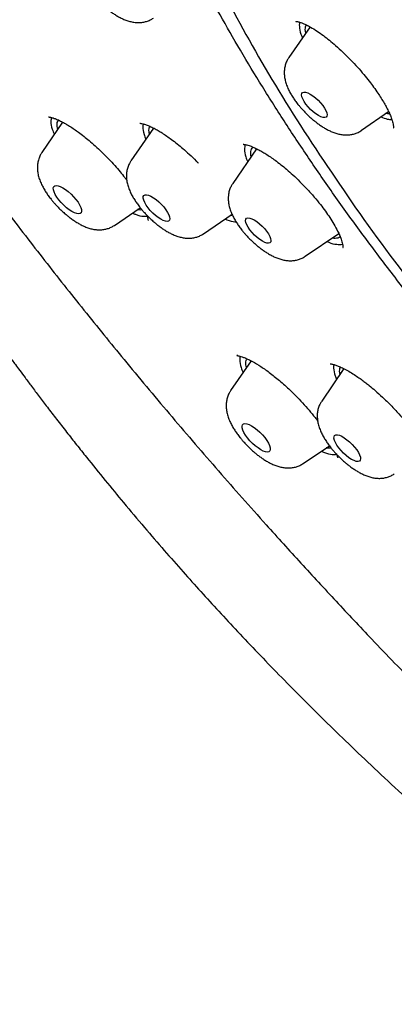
# Model space of a CAD drawing. Header units: millimetres. Extents: x 8 to 1577, y 12 to 2534.
# Tile 17 of 123: x 1318 to 1327, y 873 to 896. Entities that reach past the tile are written whole.
import ezdxf

# ---------------------------------------------------------------- set-up
doc = ezdxf.new("R2010")
doc.units = ezdxf.units.MM

msp = doc.modelspace()

# ---------------------------------------------------------------- linework, layer by layer
at = {"color": 7, "linetype": 'Continuous', "lineweight": 30}
for p, q in [((1324.724, 896.105), (1324.217, 895.381)), ((1325.942, 893.652), (1326.582, 894.098)), ((1318.844, 893.846), (1318.35, 893.125)), ((1321.001, 893.707), (1320.466, 892.926)), ((1323.447, 893.216), (1322.883, 892.392)), ((1320.074, 891.397), (1320.687, 891.815)), ((1322.19, 891.198), (1322.866, 891.659)), ((1324.606, 890.664), (1325.4, 891.204)), ((1323.318, 888.183), (1322.833, 887.475)), ((1325.522, 887.997), (1324.995, 887.228)), ((1324.557, 885.747), (1325.177, 886.169))]:
    msp.add_line(p, q, dxfattribs=at)
at = {"color": 7, "linetype": 'Continuous', "lineweight": 30, "flags": 128}
for points in [[(1324.918, 894.003), (1324.856, 894.043), (1324.793, 894.092), (1324.731, 894.149), (1324.672, 894.21), (1324.62, 894.274), (1324.577, 894.336), (1324.545, 894.396), (1324.524, 894.449), (1324.516, 894.494), (1324.522, 894.529), (1324.541, 894.551), (1324.572, 894.561), (1324.613, 894.558), (1324.664, 894.541), (1324.722, 894.513), (1324.784, 894.473), (1324.847, 894.423), (1324.909, 894.366), (1324.968, 894.305), (1325.02, 894.241), (1325.063, 894.179), (1325.095, 894.119), (1325.116, 894.066), (1325.124, 894.021), (1325.118, 893.986), (1325.099, 893.964), (1325.068, 893.954), (1325.027, 893.957), (1324.976, 893.974), (1324.918, 894.003)], [(1319.066, 891.724), (1319.002, 891.765), (1318.936, 891.816), (1318.871, 891.874), (1318.809, 891.937), (1318.753, 892.002), (1318.705, 892.068), (1318.666, 892.132), (1318.639, 892.19), (1318.624, 892.242), (1318.621, 892.284), (1318.632, 892.316), (1318.655, 892.336), (1318.69, 892.344), (1318.735, 892.338), (1318.788, 892.32), (1318.848, 892.289), (1318.912, 892.248), (1318.978, 892.197), (1319.043, 892.139), (1319.105, 892.077), (1319.161, 892.011), (1319.209, 891.945), (1319.248, 891.882), (1319.275, 891.823), (1319.29, 891.771), (1319.293, 891.729), (1319.282, 891.697), (1319.259, 891.677), (1319.224, 891.67), (1319.179, 891.675), (1319.126, 891.694), (1319.066, 891.724)], [(1321.175, 891.541), (1321.113, 891.581), (1321.049, 891.631), (1320.986, 891.688), (1320.926, 891.749), (1320.872, 891.813), (1320.827, 891.877), (1320.792, 891.938), (1320.768, 891.993), (1320.757, 892.041), (1320.758, 892.08), (1320.773, 892.107), (1320.8, 892.122), (1320.838, 892.124), (1320.885, 892.113), (1320.94, 892.089), (1321.001, 892.054), (1321.064, 892.009), (1321.128, 891.956), (1321.19, 891.896), (1321.247, 891.833), (1321.296, 891.769), (1321.337, 891.706), (1321.367, 891.648), (1321.384, 891.596), (1321.389, 891.552), (1321.381, 891.52), (1321.36, 891.498), (1321.328, 891.49), (1321.285, 891.494), (1321.233, 891.512), (1321.175, 891.541)], [(1323.586, 891.021), (1323.525, 891.06), (1323.462, 891.109), (1323.401, 891.165), (1323.343, 891.226), (1323.292, 891.289), (1323.249, 891.351), (1323.217, 891.41), (1323.197, 891.463), (1323.189, 891.507), (1323.195, 891.541), (1323.213, 891.564), (1323.244, 891.574), (1323.285, 891.57), (1323.335, 891.554), (1323.392, 891.525), (1323.453, 891.486), (1323.516, 891.437), (1323.578, 891.381), (1323.635, 891.32), (1323.687, 891.257), (1323.73, 891.195), (1323.762, 891.136), (1323.782, 891.084), (1323.79, 891.039), (1323.784, 891.005), (1323.766, 890.982), (1323.735, 890.973), (1323.694, 890.976), (1323.643, 890.992), (1323.586, 891.021)], [(1323.548, 886.074), (1323.484, 886.115), (1323.418, 886.165), (1323.353, 886.223), (1323.292, 886.286), (1323.235, 886.352), (1323.187, 886.418), (1323.149, 886.481), (1323.121, 886.54), (1323.106, 886.591), (1323.104, 886.634), (1323.115, 886.666), (1323.138, 886.686), (1323.172, 886.693), (1323.217, 886.687), (1323.271, 886.669), (1323.331, 886.639), (1323.395, 886.597), (1323.461, 886.547), (1323.526, 886.489), (1323.588, 886.426), (1323.644, 886.36), (1323.692, 886.294), (1323.73, 886.231), (1323.758, 886.172), (1323.773, 886.121), (1323.775, 886.078), (1323.765, 886.046), (1323.742, 886.026), (1323.707, 886.019), (1323.662, 886.025), (1323.608, 886.043), (1323.548, 886.074)], [(1325.705, 885.844), (1325.642, 885.884), (1325.578, 885.934), (1325.515, 885.99), (1325.456, 886.052), (1325.402, 886.116), (1325.357, 886.18), (1325.321, 886.241), (1325.298, 886.296), (1325.286, 886.344), (1325.288, 886.382), (1325.302, 886.409), (1325.329, 886.424), (1325.367, 886.426), (1325.415, 886.415), (1325.47, 886.392), (1325.53, 886.357), (1325.594, 886.312), (1325.658, 886.259), (1325.72, 886.199), (1325.776, 886.136), (1325.826, 886.072), (1325.867, 886.009), (1325.896, 885.951), (1325.914, 885.899), (1325.919, 885.855), (1325.911, 885.822), (1325.89, 885.801), (1325.857, 885.793), (1325.814, 885.797), (1325.763, 885.815), (1325.705, 885.844)]]:
    msp.add_lwpolyline(points, dxfattribs=at)
at = {"color": 7, "linetype": 'Continuous', "lineweight": 30}
for points, knots in [([(1394.298, 868.051), (1394.344, 868.096), (1394.434, 868.184), (1394.57, 868.324), (1394.688, 868.452), (1394.806, 868.586), (1394.906, 868.708), (1394.998, 868.825), (1395.083, 868.938), (1395.193, 869.093), (1395.321, 869.288), (1395.456, 869.518), (1395.579, 869.748), (1395.686, 869.972), (1395.785, 870.201), (1395.863, 870.401), (1395.927, 870.582), (1395.981, 870.747), (1396.033, 870.921), (1396.08, 871.091), (1396.114, 871.232), (1396.14, 871.342), (1396.157, 871.424), (1396.174, 871.504), (1396.191, 871.592), (1396.21, 871.695), (1396.231, 871.816), (1396.249, 871.938), (1396.267, 872.061), (1396.283, 872.187), (1396.298, 872.326), (1396.312, 872.469), (1396.323, 872.604), (1396.332, 872.734), (1396.341, 872.883), (1396.348, 873.05), (1396.353, 873.231), (1396.356, 873.413), (1396.355, 873.605), (1396.352, 873.806), (1396.346, 873.99), (1396.339, 874.148), (1396.332, 874.289), (1396.322, 874.438), (1396.31, 874.609), (1396.294, 874.804), (1396.272, 875.034), (1396.245, 875.282), (1396.215, 875.527), (1396.186, 875.739), (1396.16, 875.923), (1396.135, 876.084), (1396.111, 876.235), (1396.087, 876.378), (1396.063, 876.52), (1396.037, 876.666), (1396.006, 876.832), (1395.969, 877.025), (1395.924, 877.249), (1395.871, 877.507), (1395.814, 877.775), (1395.756, 878.042), (1395.702, 878.289), (1395.651, 878.519), (1395.603, 878.73), (1395.559, 878.92), (1395.52, 879.086), (1395.485, 879.235), (1395.45, 879.381), (1395.406, 879.561), (1395.352, 879.783), (1395.286, 880.049), (1395.194, 880.413), (1395.075, 880.875), (1394.925, 881.433), (1394.788, 881.928), (1394.67, 882.345), (1394.575, 882.673), (1394.484, 882.985), (1394.397, 883.279), (1394.32, 883.533), (1394.257, 883.74), (1394.209, 883.896), (1394.169, 884.025), (1394.132, 884.143), (1394.083, 884.299), (1394.017, 884.509), (1393.931, 884.779), (1393.834, 885.077), (1393.729, 885.398), (1393.616, 885.737), (1393.496, 886.092), (1393.369, 886.463), (1393.222, 886.885), (1393.051, 887.366), (1392.853, 887.914), (1392.637, 888.5), (1392.399, 889.128), (1392.14, 889.798), (1391.857, 890.511), (1391.549, 891.267), (1391.215, 892.067), (1390.901, 892.8), (1390.614, 893.458), (1390.36, 894.03), (1390.099, 894.611), (1389.837, 895.186), (1389.572, 895.76), (1389.309, 896.322), (1389.05, 896.871), (1388.805, 897.383), (1388.576, 897.858), (1388.363, 898.296), (1388.166, 898.697), (1387.987, 899.061), (1387.829, 899.377), (1387.693, 899.649), (1387.578, 899.878), (1387.478, 900.076), (1387.396, 900.239), (1387.336, 900.356), (1387.294, 900.44), (1387.257, 900.511), (1387.213, 900.598), (1387.158, 900.707), (1387.091, 900.837), (1387.001, 901.011), (1386.887, 901.234), (1386.743, 901.512), (1386.577, 901.829), (1386.39, 902.186), (1386.181, 902.582), (1385.954, 903.006), (1385.717, 903.443), (1385.408, 904.004), (1385.027, 904.679), (1384.572, 905.461), (1384.123, 906.212), (1383.683, 906.929), (1383.252, 907.612), (1382.861, 908.217), (1382.51, 908.748), (1382.198, 909.212), (1381.887, 909.668), (1381.567, 910.128), (1381.232, 910.601), (1380.817, 911.176), (1380.312, 911.859), (1379.705, 912.656), (1379.057, 913.482), (1378.367, 914.335), (1377.689, 915.148), (1377.028, 915.918), (1376.393, 916.639), (1375.729, 917.374), (1375.038, 918.118), (1374.26, 918.934), (1373.398, 919.811), (1372.455, 920.739), (1371.5, 921.65), (1370.535, 922.54), (1369.568, 923.405), (1368.602, 924.242), (1367.638, 925.051), (1366.674, 925.839), (1365.688, 926.623), (1364.682, 927.402), (1363.657, 928.174), (1362.637, 928.922), (1361.623, 929.648), (1360.622, 930.346), (1359.644, 931.021), (1358.698, 931.667), (1357.777, 932.291), (1356.881, 932.891), (1356.013, 933.467), (1355.186, 934.011), (1354.4, 934.522), (1353.655, 935.002), (1353.023, 935.406), (1352.493, 935.742), (1352.042, 936.026), (1351.575, 936.319), (1351.077, 936.629), (1350.547, 936.956), (1349.988, 937.299), (1349.4, 937.657), (1348.779, 938.031), (1348.126, 938.421), (1347.442, 938.825), (1346.727, 939.243), (1345.981, 939.673), (1345.263, 940.081), (1344.577, 940.465), (1343.935, 940.821), (1343.303, 941.167), (1342.716, 941.485), (1342.184, 941.77), (1341.705, 942.024), (1341.262, 942.257), (1340.854, 942.47), (1340.482, 942.663), (1340.15, 942.834), (1339.857, 942.984), (1339.601, 943.115), (1339.377, 943.229), (1339.183, 943.327), (1339.028, 943.405), (1338.901, 943.469), (1338.79, 943.525), (1338.672, 943.584), (1338.538, 943.651), (1338.377, 943.731), (1338.182, 943.828), (1337.942, 943.947), (1337.654, 944.089), (1337.317, 944.255), (1336.944, 944.436), (1336.552, 944.626), (1336.014, 944.883), (1335.349, 945.198), (1334.566, 945.562), (1333.941, 945.848), (1333.464, 946.063), (1333.128, 946.213), (1332.808, 946.355), (1332.512, 946.485), (1332.275, 946.587), (1332.092, 946.666), (1331.954, 946.724), (1331.829, 946.776), (1331.717, 946.823), (1331.616, 946.865), (1331.524, 946.903), (1331.426, 946.943), (1331.308, 946.991), (1331.161, 947.05), (1330.983, 947.121), (1330.784, 947.199), (1330.575, 947.28), (1330.364, 947.361), (1330.117, 947.453), (1329.836, 947.556), (1329.529, 947.665), (1329.244, 947.763), (1328.985, 947.85), (1328.729, 947.933), (1328.455, 948.02), (1328.18, 948.103), (1327.923, 948.178), (1327.704, 948.24), (1327.502, 948.294), (1327.315, 948.343), (1327.13, 948.39), (1326.935, 948.437), (1326.721, 948.487), (1326.499, 948.536), (1326.28, 948.581), (1326.066, 948.622), (1325.849, 948.661), (1325.623, 948.698), (1325.399, 948.732), (1325.203, 948.757), (1325.033, 948.777), (1324.879, 948.794), (1324.72, 948.809), (1324.576, 948.821), (1324.456, 948.829), (1324.352, 948.835), (1324.24, 948.841), (1324.112, 948.847), (1323.979, 948.85), (1323.851, 948.853), (1323.73, 948.853), (1323.606, 948.852), (1323.474, 948.85), (1323.342, 948.845), (1323.227, 948.84), (1323.133, 948.835), (1323.048, 948.829), (1322.951, 948.821), (1322.841, 948.812), (1322.733, 948.801), (1322.641, 948.79), (1322.567, 948.781), (1322.493, 948.771), (1322.403, 948.758), (1322.299, 948.741), (1322.191, 948.723), (1322.09, 948.704), (1321.996, 948.685), (1321.859, 948.656), (1321.682, 948.613), (1321.482, 948.558), (1321.295, 948.501), (1321.11, 948.438), (1320.907, 948.361), (1320.698, 948.272), (1320.494, 948.176), (1320.3, 948.075), (1320.108, 947.964), (1319.917, 947.843), (1319.731, 947.714), (1319.573, 947.594), (1319.438, 947.485), (1319.347, 947.407), (1319.282, 947.35), (1319.242, 947.314), (1319.185, 947.262), (1319.103, 947.185), (1318.995, 947.079), (1318.914, 946.997), (1318.869, 946.952)], [0, 0, 0, 0, 0.001381, 0.002689, 0.004634, 0.00643, 0.008099, 0.009744, 0.011347, 0.012874, 0.016247, 0.019454, 0.022337, 0.025418, 0.028325, 0.031261, 0.033108, 0.035216, 0.037481, 0.039594, 0.041525, 0.042641, 0.043628, 0.044509, 0.045546, 0.046811, 0.048244, 0.049898, 0.051202, 0.052642, 0.054398, 0.056146, 0.057703, 0.059159, 0.060718, 0.062916, 0.064995, 0.066992, 0.069197, 0.071626, 0.073914, 0.075507, 0.077001, 0.078681, 0.080572, 0.082748, 0.085241, 0.088326, 0.09103, 0.093356, 0.095312, 0.097046, 0.098611, 0.10024, 0.10167, 0.103231, 0.105004, 0.107068, 0.109506, 0.11232, 0.11551, 0.118281, 0.121063, 0.123566, 0.125789, 0.127912, 0.129697, 0.131168, 0.132697, 0.134413, 0.136941, 0.139788, 0.142867, 0.148521, 0.154366, 0.160399, 0.163959, 0.167339, 0.170537, 0.173556, 0.176383, 0.178304, 0.179888, 0.181136, 0.182251, 0.18346, 0.185882, 0.188609, 0.19164, 0.19488, 0.198272, 0.201817, 0.205514, 0.209363, 0.214418, 0.219793, 0.225544, 0.231668, 0.238168, 0.245025, 0.252254, 0.259854, 0.267826, 0.273027, 0.278375, 0.283868, 0.289266, 0.294384, 0.299766, 0.304799, 0.309484, 0.313821, 0.31781, 0.321453, 0.324748, 0.327696, 0.330043, 0.332111, 0.333901, 0.335381, 0.336511, 0.337062, 0.337648, 0.338428, 0.339402, 0.34057, 0.341933, 0.344061, 0.346538, 0.349364, 0.352538, 0.35606, 0.359914, 0.36379, 0.367582, 0.374653, 0.381402, 0.387825, 0.393921, 0.399687, 0.405123, 0.409162, 0.412997, 0.416715, 0.420526, 0.424435, 0.428445, 0.43476, 0.441307, 0.448086, 0.455096, 0.462339, 0.468194, 0.474195, 0.480345, 0.486635, 0.493036, 0.501189, 0.509335, 0.517475, 0.525611, 0.533741, 0.541719, 0.549687, 0.557643, 0.565587, 0.574068, 0.582534, 0.590981, 0.599404, 0.607797, 0.616007, 0.623912, 0.631512, 0.639146, 0.646446, 0.65341, 0.66004, 0.666334, 0.672294, 0.67611, 0.679827, 0.683779, 0.688027, 0.69257, 0.69732, 0.702355, 0.707677, 0.713284, 0.719179, 0.72536, 0.731829, 0.738584, 0.744092, 0.749777, 0.755448, 0.760761, 0.765308, 0.76955, 0.773484, 0.777112, 0.780434, 0.783448, 0.78601, 0.788298, 0.790313, 0.792056, 0.793525, 0.794476, 0.795473, 0.796517, 0.797659, 0.799098, 0.800859, 0.802941, 0.805601, 0.808651, 0.81209, 0.815743, 0.819341, 0.826786, 0.833974, 0.840906, 0.844085, 0.847207, 0.850238, 0.853004, 0.855481, 0.856882, 0.858169, 0.859342, 0.860402, 0.861348, 0.862179, 0.863017, 0.864098, 0.865498, 0.867172, 0.869117, 0.871143, 0.87315, 0.875135, 0.878225, 0.88125, 0.884039, 0.886543, 0.888869, 0.891553, 0.89465, 0.897046, 0.89925, 0.901269, 0.903154, 0.90494, 0.906902, 0.909122, 0.911505, 0.913785, 0.915946, 0.918165, 0.920582, 0.923053, 0.92528, 0.926842, 0.928479, 0.930248, 0.931983, 0.933137, 0.934165, 0.935372, 0.936798, 0.938348, 0.939756, 0.94103, 0.942371, 0.943857, 0.945431, 0.946804, 0.947712, 0.948601, 0.949688, 0.950978, 0.952321, 0.953377, 0.954132, 0.954888, 0.955915, 0.957199, 0.958479, 0.959662, 0.960748, 0.961765, 0.964464, 0.967017, 0.968922, 0.971206, 0.973785, 0.976435, 0.979031, 0.981534, 0.983952, 0.986652, 0.989201, 0.991571, 0.99321, 0.994786, 0.995309, 0.99583, 0.996473, 0.99738, 0.998554, 1, 1, 1, 1]), ([(1304.051, 929.79), (1304.011, 929.739), (1303.939, 929.648), (1303.849, 929.527), (1303.781, 929.434), (1303.73, 929.363), (1303.688, 929.304), (1303.648, 929.246), (1303.608, 929.187), (1303.559, 929.113), (1303.501, 929.024), (1303.436, 928.921), (1303.373, 928.818), (1303.313, 928.716), (1303.254, 928.611), (1303.198, 928.506), (1303.148, 928.409), (1303.106, 928.327), (1303.071, 928.252), (1303.034, 928.173), (1302.991, 928.078), (1302.946, 927.972), (1302.904, 927.868), (1302.851, 927.729), (1302.783, 927.536), (1302.708, 927.294), (1302.643, 927.046), (1302.591, 926.815), (1302.55, 926.6), (1302.523, 926.431), (1302.505, 926.307), (1302.494, 926.217), (1302.481, 926.115), (1302.468, 925.993), (1302.455, 925.848), (1302.442, 925.673), (1302.432, 925.477), (1302.425, 925.274), (1302.422, 925.082), (1302.423, 924.871), (1302.427, 924.642), (1302.437, 924.397), (1302.45, 924.173), (1302.464, 923.97), (1302.479, 923.793), (1302.493, 923.65), (1302.504, 923.54), (1302.514, 923.448), (1302.524, 923.352), (1302.538, 923.239), (1302.555, 923.103), (1302.582, 922.899), (1302.621, 922.626), (1302.675, 922.291), (1302.736, 921.946), (1302.802, 921.596), (1302.873, 921.241), (1302.947, 920.884), (1303.022, 920.536), (1303.097, 920.198), (1303.172, 919.872), (1303.248, 919.548), (1303.325, 919.226), (1303.404, 918.909), (1303.476, 918.621), (1303.54, 918.374), (1303.592, 918.172), (1303.638, 918.001), (1303.678, 917.849), (1303.719, 917.697), (1303.765, 917.527), (1303.818, 917.335), (1303.876, 917.125), (1303.941, 916.897), (1304.012, 916.645), (1304.092, 916.37), (1304.178, 916.078), (1304.294, 915.69), (1304.437, 915.224), (1304.604, 914.69), (1304.767, 914.184), (1304.913, 913.738), (1305.043, 913.348), (1305.158, 913.011), (1305.272, 912.679), (1305.399, 912.315), (1305.544, 911.904), (1305.711, 911.439), (1305.893, 910.942), (1306.091, 910.411), (1306.306, 909.846), (1306.514, 909.308), (1306.713, 908.803), (1306.896, 908.345), (1307.078, 907.896), (1307.252, 907.472), (1307.412, 907.086), (1307.557, 906.741), (1307.685, 906.438), (1307.798, 906.174), (1307.897, 905.944), (1307.982, 905.747), (1308.055, 905.579), (1308.122, 905.426), (1308.188, 905.275), (1308.258, 905.115), (1308.336, 904.939), (1308.424, 904.74), (1308.525, 904.513), (1308.639, 904.259), (1308.767, 903.976), (1308.91, 903.662), (1309.068, 903.316), (1309.243, 902.938), (1309.434, 902.528), (1309.641, 902.09), (1309.879, 901.588), (1310.142, 901.043), (1310.42, 900.473), (1310.695, 899.917), (1310.964, 899.379), (1311.226, 898.859), (1311.475, 898.372), (1311.709, 897.918), (1311.923, 897.508), (1312.116, 897.139), (1312.298, 896.796), (1312.485, 896.444), (1312.688, 896.066), (1312.911, 895.657), (1313.171, 895.187), (1313.473, 894.651), (1313.823, 894.044), (1314.208, 893.391), (1314.578, 892.779), (1314.925, 892.218), (1315.232, 891.731), (1315.537, 891.256), (1315.83, 890.809), (1316.107, 890.393), (1316.366, 890.009), (1316.605, 889.661), (1316.822, 889.348), (1317.018, 889.071), (1317.191, 888.827), (1317.327, 888.637), (1317.429, 888.496), (1317.498, 888.4), (1317.554, 888.324), (1317.601, 888.259), (1317.656, 888.184), (1317.731, 888.082), (1317.833, 887.944), (1317.96, 887.773), (1318.113, 887.567), (1318.29, 887.334), (1318.488, 887.073), (1318.705, 886.791), (1318.937, 886.493), (1319.172, 886.193), (1319.477, 885.811), (1319.847, 885.354), (1320.306, 884.798), (1320.773, 884.244), (1321.246, 883.697), (1321.693, 883.188), (1322.124, 882.708), (1322.555, 882.235), (1323.005, 881.752), (1323.482, 881.249), (1323.984, 880.731), (1324.51, 880.197), (1325.062, 879.649), (1325.643, 879.085), (1326.257, 878.5), (1326.906, 877.896), (1327.583, 877.28), (1328.274, 876.667), (1328.966, 876.066), (1329.723, 875.423), (1330.544, 874.744), (1331.428, 874.032), (1332.261, 873.378), (1333.043, 872.778), (1333.776, 872.226), (1334.502, 871.688), (1335.216, 871.169), (1335.907, 870.676), (1336.562, 870.214), (1337.178, 869.784), (1337.707, 869.419), (1338.155, 869.111), (1338.528, 868.855), (1338.883, 868.614), (1339.219, 868.386), (1339.537, 868.172), (1339.816, 867.984), (1339.988, 867.869), (1340.061, 867.82)], [0, 0, 0, 0, 0.002192, 0.003947, 0.005301, 0.006286, 0.007161, 0.008069, 0.009011, 0.009985, 0.011685, 0.01346, 0.015258, 0.017077, 0.01901, 0.021082, 0.023033, 0.024582, 0.025875, 0.027444, 0.029393, 0.031701, 0.03391, 0.035827, 0.040264, 0.045913, 0.051275, 0.055953, 0.060547, 0.064827, 0.066596, 0.06835, 0.070472, 0.073033, 0.076027, 0.079454, 0.08383, 0.087967, 0.091833, 0.095498, 0.100709, 0.105511, 0.109909, 0.113846, 0.117247, 0.120115, 0.121995, 0.123566, 0.125319, 0.12748, 0.130047, 0.13302, 0.139052, 0.145333, 0.151675, 0.158063, 0.164482, 0.170939, 0.177412, 0.183289, 0.189112, 0.19488, 0.200592, 0.206249, 0.211667, 0.215743, 0.219274, 0.222259, 0.224704, 0.227203, 0.230164, 0.233587, 0.237131, 0.241062, 0.245382, 0.250089, 0.255182, 0.260367, 0.269868, 0.278844, 0.287298, 0.295232, 0.301103, 0.306653, 0.311947, 0.317487, 0.324545, 0.332108, 0.340173, 0.348743, 0.357816, 0.367392, 0.374525, 0.381913, 0.389159, 0.395815, 0.401882, 0.407358, 0.411981, 0.41608, 0.419655, 0.422706, 0.425232, 0.427473, 0.429806, 0.432237, 0.434881, 0.437968, 0.441438, 0.445341, 0.449677, 0.454447, 0.45975, 0.465505, 0.471713, 0.478374, 0.485416, 0.49439, 0.50293, 0.511032, 0.519228, 0.52692, 0.534107, 0.540789, 0.546964, 0.552159, 0.556973, 0.562023, 0.567513, 0.573439, 0.579791, 0.58782, 0.596442, 0.605664, 0.615495, 0.62221, 0.629137, 0.635751, 0.641912, 0.647618, 0.652867, 0.657652, 0.661878, 0.665644, 0.668953, 0.671804, 0.673362, 0.674672, 0.6757, 0.676451, 0.677317, 0.678728, 0.680595, 0.682917, 0.685693, 0.688924, 0.692379, 0.696236, 0.700367, 0.704417, 0.708367, 0.715843, 0.722945, 0.730916, 0.738368, 0.745285, 0.751752, 0.758133, 0.764836, 0.771863, 0.779215, 0.786758, 0.794625, 0.802823, 0.811362, 0.820429, 0.829858, 0.839383, 0.848834, 0.858188, 0.870291, 0.882254, 0.894094, 0.904099, 0.914032, 0.923896, 0.933695, 0.943171, 0.952132, 0.960557, 0.96848, 0.973857, 0.978983, 0.983858, 0.988482, 0.992856, 0.996981, 1, 1, 1, 1]), ([(1352.458, 860.841), (1352.813, 860.656), (1353.523, 860.287), (1354.544, 859.79), (1355.528, 859.334), (1356.473, 858.922), (1357.427, 858.531), (1358.387, 858.166), (1359.337, 857.835), (1360.25, 857.547), (1361.125, 857.3), (1361.924, 857.104), (1362.651, 856.95), (1363.31, 856.833), (1364.008, 856.732), (1364.739, 856.657), (1365.494, 856.618), (1366.218, 856.619), (1366.931, 856.664), (1367.629, 856.755), (1368.306, 856.899), (1368.882, 857.073), (1369.367, 857.264), (1369.774, 857.457), (1370.192, 857.695), (1370.613, 857.986), (1371.027, 858.338), (1371.404, 858.73), (1371.752, 859.173), (1372.067, 859.674), (1372.343, 860.234), (1372.549, 860.782), (1372.7, 861.303), (1372.808, 861.786), (1372.899, 862.336), (1372.962, 862.959), (1372.99, 863.664), (1372.976, 864.401), (1372.92, 865.194), (1372.816, 866.046), (1372.66, 866.961), (1372.474, 867.82), (1372.274, 868.613), (1372.071, 869.331), (1371.824, 870.131), (1371.523, 871.017), (1371.16, 871.994), (1370.758, 872.993), (1370.304, 874.047), (1369.793, 875.155), (1369.222, 876.32), (1368.665, 877.394), (1368.136, 878.37), (1367.646, 879.242), (1367.088, 880.201), (1366.457, 881.25), (1365.744, 882.389), (1365, 883.538), (1364.199, 884.733), (1363.338, 885.973), (1362.417, 887.257), (1361.551, 888.425), (1360.753, 889.473), (1360.03, 890.401), (1359.226, 891.411), (1358.335, 892.504), (1357.353, 893.678), (1356.35, 894.848), (1355.292, 896.049), (1354.18, 897.28), (1353.012, 898.539), (1351.935, 899.669), (1350.957, 900.671), (1350.084, 901.55), (1349.123, 902.498), (1348.074, 903.512), (1346.933, 904.588), (1345.784, 905.646), (1344.589, 906.718), (1343.349, 907.802), (1342.066, 908.893), (1340.9, 909.858), (1339.854, 910.701), (1338.928, 911.432), (1337.919, 912.211), (1336.829, 913.032), (1335.658, 913.888), (1334.493, 914.715), (1333.295, 915.538), (1332.069, 916.352), (1330.816, 917.153), (1329.691, 917.843), (1328.694, 918.433), (1327.82, 918.934), (1326.877, 919.456), (1325.869, 919.991), (1324.8, 920.53), (1323.75, 921.033), (1322.685, 921.514), (1321.61, 921.967), (1320.527, 922.387), (1319.572, 922.725), (1318.736, 922.995), (1318.012, 923.208), (1317.241, 923.414), (1316.429, 923.603), (1315.583, 923.766), (1314.766, 923.888), (1313.954, 923.972), (1313.151, 924.013), (1312.362, 924.005), (1311.683, 923.953), (1311.102, 923.872), (1310.611, 923.775), (1310.099, 923.641), (1309.574, 923.463), (1309.046, 923.231), (1308.555, 922.958), (1308.087, 922.636), (1307.646, 922.259), (1307.239, 921.824), (1306.891, 921.359), (1306.598, 920.869), (1306.359, 920.371), (1306.161, 919.85), (1306.003, 919.31), (1305.876, 918.724), (1305.784, 918.087), (1305.731, 917.409), (1305.719, 916.708), (1305.745, 915.988), (1305.81, 915.232), (1305.915, 914.441), (1306.057, 913.632), (1306.233, 912.815), (1306.44, 911.992), (1306.688, 911.122), (1306.981, 910.203), (1307.317, 909.248), (1307.686, 908.284), (1308.085, 907.315), (1308.494, 906.386), (1308.904, 905.503), (1309.308, 904.669), (1309.774, 903.748), (1310.308, 902.738), (1310.919, 901.636), (1311.564, 900.52), (1312.265, 899.356), (1313.025, 898.142), (1313.846, 896.88), (1314.625, 895.728), (1315.348, 894.689), (1316.005, 893.768), (1316.741, 892.761), (1317.56, 891.669), (1318.469, 890.492), (1319.403, 889.314), (1320.392, 888.1), (1321.438, 886.85), (1322.542, 885.568), (1323.565, 884.413), (1324.498, 883.383), (1325.335, 882.478), (1326.257, 881.498), (1327.27, 880.446), (1328.374, 879.327), (1329.491, 878.22), (1330.657, 877.093), (1331.872, 875.949), (1333.134, 874.791), (1334.363, 873.694), (1335.557, 872.656), (1336.688, 871.697), (1337.798, 870.778), (1338.885, 869.902), (1339.665, 869.283), (1340.082, 868.964), (1340.137, 868.923)], [0, 0, 0, 0, 0.005844, 0.011689, 0.017163, 0.022638, 0.028112, 0.034067, 0.040022, 0.045721, 0.051422, 0.057121, 0.061782, 0.066445, 0.071106, 0.07702, 0.082938, 0.088856, 0.09477, 0.10126, 0.107753, 0.114243, 0.118904, 0.123566, 0.128227, 0.134141, 0.140059, 0.145977, 0.151891, 0.158381, 0.164874, 0.171364, 0.176025, 0.180687, 0.185348, 0.191262, 0.19718, 0.203098, 0.209012, 0.215502, 0.221995, 0.228485, 0.233146, 0.237808, 0.242469, 0.248384, 0.254301, 0.260219, 0.266134, 0.272624, 0.279116, 0.285606, 0.290267, 0.294929, 0.29959, 0.305505, 0.311423, 0.317341, 0.323255, 0.329745, 0.336237, 0.342727, 0.347388, 0.35205, 0.356712, 0.362626, 0.368544, 0.374462, 0.380376, 0.386866, 0.393358, 0.399848, 0.40451, 0.409172, 0.413833, 0.419747, 0.425665, 0.431583, 0.437497, 0.443987, 0.45048, 0.45697, 0.461631, 0.466293, 0.470954, 0.476868, 0.482786, 0.488704, 0.494618, 0.501108, 0.507601, 0.514091, 0.518752, 0.523414, 0.528075, 0.533989, 0.539907, 0.545825, 0.55174, 0.55823, 0.564722, 0.571212, 0.575873, 0.580535, 0.585196, 0.591111, 0.597029, 0.602946, 0.608861, 0.615351, 0.621843, 0.628333, 0.632994, 0.637656, 0.642317, 0.648232, 0.65415, 0.660068, 0.665982, 0.672472, 0.678964, 0.685454, 0.691299, 0.697143, 0.702617, 0.708092, 0.713566, 0.719521, 0.725476, 0.731175, 0.736876, 0.742576, 0.74842, 0.754264, 0.759738, 0.765214, 0.770687, 0.776642, 0.782597, 0.788297, 0.793998, 0.799697, 0.804358, 0.80902, 0.813681, 0.819596, 0.825514, 0.831431, 0.837346, 0.843836, 0.850328, 0.856818, 0.861479, 0.866141, 0.870802, 0.876717, 0.882635, 0.888553, 0.894467, 0.900957, 0.907449, 0.913939, 0.9186, 0.923263, 0.927924, 0.933838, 0.939756, 0.945674, 0.951588, 0.958078, 0.96457, 0.97106, 0.976905, 0.982749, 0.988223, 0.993698, 0.999172, 1, 1, 1, 1]), ([(1342.014, 875.625), (1341.86, 875.73), (1341.414, 876.032), (1340.668, 876.568), (1339.778, 877.229), (1338.884, 877.92), (1337.991, 878.636), (1337.102, 879.374), (1336.215, 880.135), (1335.333, 880.919), (1334.457, 881.722), (1333.593, 882.541), (1332.741, 883.374), (1331.901, 884.224), (1331.074, 885.086), (1330.265, 885.958), (1329.478, 886.835), (1328.714, 887.717), (1327.972, 888.604), (1327.254, 889.495), (1326.558, 890.39), (1325.889, 891.284), (1325.25, 892.173), (1324.641, 893.055), (1324.062, 893.931), (1323.514, 894.8), (1322.998, 895.658), (1322.518, 896.501), (1322.074, 897.329), (1321.665, 898.142), (1321.293, 898.938), (1320.96, 899.713), (1320.669, 900.462), (1320.419, 901.186), (1320.21, 901.884), (1320.042, 902.556), (1319.917, 903.202), (1319.833, 903.818), (1319.79, 904.402), (1319.789, 904.954), (1319.83, 905.473), (1319.911, 905.958), (1320.033, 906.41), (1320.195, 906.824), (1320.398, 907.201), (1320.641, 907.54), (1320.924, 907.841), (1321.246, 908.102), (1321.607, 908.32), (1322.006, 908.496), (1322.442, 908.63), (1322.916, 908.721), (1323.428, 908.77), (1323.974, 908.776), (1324.552, 908.741), (1325.159, 908.665), (1325.797, 908.548), (1326.464, 908.389), (1327.157, 908.191), (1327.875, 907.953), (1328.615, 907.676), (1329.379, 907.359), (1330.165, 907.004), (1330.969, 906.61), (1331.788, 906.179), (1332.621, 905.713), (1333.467, 905.21), (1334.328, 904.672), (1335.201, 904.098), (1336.083, 903.491), (1336.971, 902.855), (1337.859, 902.193), (1338.751, 901.502), (1339.645, 900.784), (1340.537, 900.043), (1341.424, 899.281), (1342.303, 898.5), (1343.178, 897.697), (1344.042, 896.875), (1344.701, 896.234), (1345.065, 895.864), (1345.15, 895.778)], [0, 0, 0, 0, 0.0067586, 0.0195622, 0.0324188, 0.0453575, 0.0581869, 0.0710101, 0.0838547, 0.0967481, 0.1096372, 0.1224805, 0.1353052, 0.1481389, 0.1610744, 0.17393, 0.1867347, 0.1995183, 0.2122973, 0.2251006, 0.2379577, 0.2508978, 0.2637271, 0.2765504, 0.2893953, 0.3022889, 0.3151784, 0.3280218, 0.3408465, 0.35368, 0.3666162, 0.379472, 0.3922766, 0.4050595, 0.4178393, 0.4306428, 0.4434997, 0.456439, 0.4692693, 0.4820929, 0.4949374, 0.5078302, 0.5207204, 0.5335641, 0.5463886, 0.5592213, 0.5721579, 0.5850139, 0.5978183, 0.6106008, 0.6233807, 0.6361843, 0.6490411, 0.6619803, 0.6748104, 0.6876339, 0.7004785, 0.7133714, 0.7262613, 0.7391048, 0.7519294, 0.7647626, 0.7776987, 0.7905545, 0.803359, 0.816142, 0.8289217, 0.8417251, 0.854582, 0.8675215, 0.8803513, 0.8931747, 0.9060194, 0.9189127, 0.9318022, 0.9446456, 0.9574703, 0.9703038, 0.9832396, 0.9960952, 1, 1, 1, 1]), ([(1348.7, 872.367), (1348.721, 872.359), (1349.391, 872.074), (1350.569, 871.759), (1352.187, 871.456), (1353.576, 871.467), (1354.737, 871.753), (1355.644, 872.319), (1356.286, 873.154), (1356.653, 874.246), (1356.737, 875.577), (1356.54, 877.127), (1356.062, 878.871), (1355.312, 880.783), (1354.302, 882.831), (1353.047, 884.986), (1351.566, 887.212), (1349.884, 889.475), (1348.026, 891.739), (1346.021, 893.971), (1343.9, 896.133), (1341.697, 898.194), (1339.446, 900.119), (1337.183, 901.881), (1334.941, 903.45), (1332.758, 904.803), (1330.665, 905.919), (1328.697, 906.779), (1326.884, 907.371), (1325.254, 907.686), (1323.833, 907.718), (1322.643, 907.466), (1321.702, 906.936), (1321.025, 906.134), (1320.623, 905.075), (1320.502, 903.773), (1320.663, 902.25), (1321.106, 900.529), (1321.821, 898.638), (1322.8, 896.605), (1324.021, 894.462), (1325.487, 892.244), (1326.614, 890.657), (1327.292, 889.824), (1327.356, 889.745)], [0, 0, 0, 0, 0.0007924, 0.0257072, 0.050622, 0.0755368, 0.1004516, 0.1253664, 0.1502812, 0.175196, 0.2001108, 0.2250256, 0.2499404, 0.2748552, 0.29977, 0.3246848, 0.3495996, 0.3745144, 0.3994292, 0.424344, 0.4492588, 0.4741736, 0.4990884, 0.5240032, 0.548918, 0.5738328, 0.5987476, 0.6236624, 0.6485772, 0.673492, 0.6984068, 0.7233216, 0.7482364, 0.7731512, 0.798066, 0.8229807, 0.8478955, 0.8728103, 0.8977251, 0.9226399, 0.9475547, 0.9724695, 0.9973843, 1, 1, 1, 1]), ([(1319.682, 896.725), (1319.714, 896.694), (1319.758, 896.651), (1319.825, 896.592), (1319.883, 896.543), (1319.954, 896.488), (1320.029, 896.434), (1320.108, 896.383), (1320.191, 896.336), (1320.278, 896.293), (1320.369, 896.257), (1320.464, 896.229), (1320.56, 896.212), (1320.654, 896.207), (1320.747, 896.214), (1320.837, 896.235), (1320.922, 896.267), (1320.974, 896.299), (1320.999, 896.315)], [0, 0, 0, 0, 0.079488, 0.111952, 0.165663, 0.221119, 0.280604, 0.342891, 0.407877, 0.475673, 0.546381, 0.618794, 0.688839, 0.755067, 0.818506, 0.880529, 0.942057, 1, 1, 1, 1]), ([(1324.383, 896.239), (1324.383, 896.238), (1324.383, 896.237), (1324.397, 896.236), (1324.42, 896.232), (1324.451, 896.225), (1324.494, 896.212), (1324.556, 896.189), (1324.635, 896.154), (1324.744, 896.096), (1324.879, 896.013), (1325.029, 895.906), (1325.178, 895.791), (1325.333, 895.661), (1325.505, 895.504), (1325.68, 895.331), (1325.847, 895.151), (1325.992, 894.982), (1326.119, 894.824), (1326.231, 894.675), (1326.324, 894.542), (1326.408, 894.413), (1326.477, 894.299), (1326.539, 894.187), (1326.592, 894.079), (1326.638, 893.973), (1326.667, 893.889), (1326.686, 893.824), (1326.696, 893.776), (1326.701, 893.733), (1326.701, 893.712), (1326.704, 893.713), (1326.705, 893.713)], [0, 0, 0, 0, 0.018734, 0.040334, 0.059189, 0.077468, 0.10378, 0.130189, 0.160396, 0.19465, 0.242837, 0.286963, 0.326678, 0.36736, 0.414322, 0.46751, 0.511512, 0.556795, 0.597024, 0.631804, 0.669668, 0.699413, 0.733225, 0.76291, 0.796165, 0.831955, 0.869101, 0.894587, 0.920614, 0.947357, 0.978831, 1, 1, 1, 1]), ([(1324.465, 896.221), (1324.463, 896.174), (1324.46, 896.077), (1324.492, 895.942), (1324.532, 895.854), (1324.539, 895.84)], [0, 0, 0, 0, 0.439261, 0.908692, 1, 1, 1, 1]), ([(1324.619, 895.955), (1324.618, 895.959), (1324.602, 896.02), (1324.603, 896.09), (1324.625, 896.138), (1324.632, 896.154)], [0, 0, 0, 0, 0.045285, 0.691325, 1, 1, 1, 1]), ([(1324.217, 895.379), (1324.203, 895.357), (1324.17, 895.309), (1324.135, 895.222), (1324.112, 895.126), (1324.104, 895.029), (1324.11, 894.931), (1324.128, 894.829), (1324.161, 894.725), (1324.203, 894.624), (1324.253, 894.528), (1324.307, 894.44), (1324.366, 894.353), (1324.425, 894.276), (1324.481, 894.208), (1324.543, 894.137), (1324.59, 894.088), (1324.62, 894.058)], [0, 0, 0, 0, 0.050311, 0.115716, 0.183988, 0.248149, 0.316216, 0.390363, 0.471219, 0.551212, 0.624053, 0.693317, 0.758789, 0.827058, 0.876837, 0.922513, 1, 1, 1, 1]), ([(1318.51, 893.973), (1318.51, 893.972), (1318.508, 893.97), (1318.521, 893.969), (1318.557, 893.964), (1318.597, 893.953), (1318.652, 893.935), (1318.725, 893.906), (1318.817, 893.862), (1318.912, 893.81), (1319.012, 893.75), (1319.114, 893.683), (1319.229, 893.602), (1319.348, 893.512), (1319.479, 893.404), (1319.621, 893.28), (1319.777, 893.135), (1319.933, 892.978), (1320.077, 892.821), (1320.205, 892.674), (1320.301, 892.558), (1320.351, 892.492), (1320.366, 892.471)], [0, 0, 0, 0, 0.01975, 0.068649, 0.108862, 0.14765, 0.185577, 0.24079, 0.293897, 0.34365, 0.388617, 0.440924, 0.486398, 0.542545, 0.594317, 0.65436, 0.722725, 0.792779, 0.858074, 0.918597, 0.97435, 1, 1, 1, 1]), ([(1318.576, 893.958), (1318.57, 893.926), (1318.557, 893.848), (1318.581, 893.709), (1318.627, 893.596), (1318.644, 893.555)], [0, 0, 0, 0, 0.314947, 0.747458, 1, 1, 1, 1]), ([(1318.726, 893.674), (1318.721, 893.697), (1318.705, 893.773), (1318.714, 893.853), (1318.745, 893.894), (1318.754, 893.907)], [0, 0, 0, 0, 0.223571, 0.749551, 1, 1, 1, 1]), ([(1324.62, 894.058), (1324.651, 894.027), (1324.695, 893.985), (1324.762, 893.925), (1324.821, 893.876), (1324.891, 893.821), (1324.966, 893.768), (1325.045, 893.716), (1325.128, 893.669), (1325.215, 893.626), (1325.307, 893.59), (1325.401, 893.562), (1325.497, 893.545), (1325.591, 893.54), (1325.684, 893.548), (1325.774, 893.568), (1325.86, 893.602), (1325.917, 893.631), (1325.942, 893.652), (1325.942, 893.652)], [0, 0, 0, 0, 0.0791, 0.111406, 0.164855, 0.220041, 0.279235, 0.341219, 0.405889, 0.473354, 0.543718, 0.615777, 0.68548, 0.751386, 0.814516, 0.876236, 0.937464, 0.998725, 1, 1, 1, 1]), ([(1326.403, 893.973), (1326.453, 893.952), (1326.55, 893.913), (1326.626, 893.906), (1326.661, 893.902)], [0, 0, 0, 0, 0.524741, 1, 1, 1, 1]), ([(1326.607, 894.043), (1326.606, 894.043), (1326.584, 894.039), (1326.553, 894.047), (1326.521, 894.056)], [0, 0, 0, 0, 0.008317, 1, 1, 1, 1]), ([(1320.677, 893.823), (1320.677, 893.823), (1320.676, 893.82), (1320.697, 893.819), (1320.753, 893.809), (1320.826, 893.786), (1320.914, 893.75), (1321.01, 893.704), (1321.108, 893.65), (1321.209, 893.588), (1321.314, 893.518), (1321.436, 893.432), (1321.563, 893.334), (1321.705, 893.215), (1321.856, 893.08), (1321.98, 892.964), (1322.049, 892.891), (1322.065, 892.875)], [0, 0, 0, 0, 0.040812, 0.105393, 0.184474, 0.259954, 0.332261, 0.401244, 0.465188, 0.522819, 0.589603, 0.649963, 0.727452, 0.798758, 0.880922, 0.97303, 1, 1, 1, 1]), ([(1320.756, 893.807), (1320.752, 893.783), (1320.739, 893.715), (1320.76, 893.59), (1320.803, 893.48), (1320.819, 893.441)], [0, 0, 0, 0, 0.256454, 0.73452, 1, 1, 1, 1]), ([(1320.904, 893.565), (1320.901, 893.583), (1320.888, 893.653), (1320.894, 893.714), (1320.916, 893.745), (1320.918, 893.747)], [0, 0, 0, 0, 0.231294, 0.931194, 1, 1, 1, 1]), ([(1323.133, 893.323), (1323.133, 893.323), (1323.133, 893.32), (1323.154, 893.319), (1323.196, 893.313), (1323.243, 893.3), (1323.303, 893.28), (1323.381, 893.249), (1323.476, 893.203), (1323.571, 893.151), (1323.671, 893.091), (1323.775, 893.023), (1323.896, 892.937), (1324.024, 892.84), (1324.166, 892.723), (1324.318, 892.589), (1324.478, 892.436), (1324.648, 892.26), (1324.812, 892.077), (1324.961, 891.896), (1325.084, 891.733), (1325.192, 891.577), (1325.29, 891.418), (1325.368, 891.275), (1325.422, 891.159), (1325.455, 891.074), (1325.477, 891.006), (1325.489, 890.958), (1325.496, 890.923), (1325.499, 890.895), (1325.5, 890.874), (1325.5, 890.867), (1325.502, 890.868), (1325.502, 890.868)], [0, 0, 0, 0, 0.025593, 0.057668, 0.084144, 0.10948, 0.133902, 0.168768, 0.201447, 0.231596, 0.258952, 0.290976, 0.320303, 0.358013, 0.392714, 0.432699, 0.477523, 0.520885, 0.573245, 0.619458, 0.65957, 0.698828, 0.742379, 0.789963, 0.823776, 0.853612, 0.879708, 0.905687, 0.923712, 0.942298, 0.963764, 0.990888, 1, 1, 1, 1]), ([(1323.179, 893.315), (1323.171, 893.278), (1323.154, 893.197), (1323.176, 893.056), (1323.22, 892.946), (1323.236, 892.907)], [0, 0, 0, 0, 0.3505519, 0.7681177, 1, 1, 1, 1]), ([(1323.321, 893.031), (1323.317, 893.049), (1323.304, 893.119), (1323.317, 893.197), (1323.351, 893.239), (1323.364, 893.254)], [0, 0, 0, 0, 0.172269, 0.693556, 1, 1, 1, 1]), ([(1318.351, 893.123), (1318.338, 893.103), (1318.306, 893.056), (1318.272, 892.971), (1318.249, 892.876), (1318.241, 892.778), (1318.246, 892.68), (1318.265, 892.578), (1318.298, 892.474), (1318.34, 892.373), (1318.39, 892.278), (1318.444, 892.189), (1318.503, 892.103), (1318.562, 892.025), (1318.618, 891.957), (1318.68, 891.886), (1318.727, 891.838), (1318.757, 891.807)], [0, 0, 0, 0, 0.046853, 0.112496, 0.181016, 0.245411, 0.313725, 0.388143, 0.469294, 0.549578, 0.622684, 0.692201, 0.75791, 0.826428, 0.876389, 0.922231, 1, 1, 1, 1]), ([(1320.466, 892.923), (1320.453, 892.904), (1320.422, 892.856), (1320.388, 892.772), (1320.365, 892.676), (1320.357, 892.579), (1320.362, 892.481), (1320.381, 892.378), (1320.413, 892.274), (1320.456, 892.173), (1320.506, 892.078), (1320.56, 891.989), (1320.619, 891.903), (1320.677, 891.826), (1320.733, 891.757), (1320.795, 891.687), (1320.843, 891.638), (1320.872, 891.607)], [0, 0, 0, 0, 0.046679, 0.112334, 0.180867, 0.245273, 0.3136, 0.388031, 0.469197, 0.549496, 0.622615, 0.692144, 0.757866, 0.826396, 0.876366, 0.922217, 1, 1, 1, 1]), ([(1322.883, 892.389), (1322.87, 892.37), (1322.838, 892.322), (1322.805, 892.237), (1322.781, 892.142), (1322.774, 892.045), (1322.779, 891.947), (1322.798, 891.844), (1322.83, 891.74), (1322.873, 891.639), (1322.923, 891.544), (1322.976, 891.455), (1323.035, 891.369), (1323.094, 891.292), (1323.15, 891.223), (1323.212, 891.153), (1323.259, 891.104), (1323.289, 891.073)], [0, 0, 0, 0, 0.046679, 0.112334, 0.180867, 0.245273, 0.3136, 0.388031, 0.469197, 0.549496, 0.622615, 0.692144, 0.757866, 0.826396, 0.876366, 0.922217, 1, 1, 1, 1]), ([(1318.757, 891.807), (1318.788, 891.777), (1318.832, 891.734), (1318.899, 891.674), (1318.958, 891.625), (1319.028, 891.57), (1319.103, 891.517), (1319.182, 891.466), (1319.265, 891.418), (1319.352, 891.375), (1319.444, 891.339), (1319.538, 891.311), (1319.634, 891.294), (1319.728, 891.289), (1319.821, 891.297), (1319.911, 891.317), (1319.997, 891.349), (1320.048, 891.382), (1320.073, 891.397)], [0, 0, 0, 0, 0.079481, 0.111943, 0.165649, 0.221101, 0.280581, 0.342863, 0.407844, 0.475635, 0.546337, 0.618744, 0.688783, 0.755006, 0.81844, 0.880458, 0.941981, 1, 1, 1, 1]), ([(1320.728, 891.764), (1320.706, 891.761), (1320.675, 891.756), (1320.633, 891.768), (1320.622, 891.771)], [0, 0, 0, 0, 0.740606, 1, 1, 1, 1]), ([(1320.504, 891.69), (1320.528, 891.679), (1320.625, 891.636), (1320.746, 891.608), (1320.824, 891.613), (1320.852, 891.615)], [0, 0, 0, 0, 0.174769, 0.693851, 1, 1, 1, 1]), ([(1320.847, 891.635), (1320.85, 891.625), (1320.859, 891.595), (1320.868, 891.549), (1320.872, 891.513), (1320.875, 891.51), (1320.876, 891.509)], [0, 0, 0, 0, 0.108658, 0.337112, 0.670154, 1, 1, 1, 1]), ([(1320.872, 891.607), (1320.904, 891.577), (1320.947, 891.534), (1321.015, 891.474), (1321.073, 891.425), (1321.144, 891.37), (1321.219, 891.317), (1321.298, 891.266), (1321.381, 891.218), (1321.468, 891.176), (1321.559, 891.139), (1321.654, 891.112), (1321.749, 891.095), (1321.844, 891.09), (1321.937, 891.097), (1322.027, 891.118), (1322.112, 891.15), (1322.164, 891.182), (1322.189, 891.198)], [0, 0, 0, 0, 0.079462, 0.111915, 0.165608, 0.221046, 0.280511, 0.342778, 0.407743, 0.475516, 0.546202, 0.618591, 0.688612, 0.754819, 0.818237, 0.880239, 0.941747, 1, 1, 1, 1]), ([(1322.704, 891.548), (1322.718, 891.542), (1322.804, 891.503), (1322.893, 891.48), (1322.953, 891.481), (1322.962, 891.482)], [0, 0, 0, 0, 0.138021, 0.869816, 1, 1, 1, 1]), ([(1322.879, 891.631), (1322.863, 891.628), (1322.847, 891.625), (1322.826, 891.631), (1322.825, 891.631)], [0, 0, 0, 0, 0.986765, 1, 1, 1, 1]), ([(1323.289, 891.073), (1323.32, 891.043), (1323.364, 891), (1323.432, 890.94), (1323.49, 890.891), (1323.561, 890.836), (1323.635, 890.783), (1323.715, 890.732), (1323.798, 890.684), (1323.885, 890.642), (1323.976, 890.605), (1324.071, 890.578), (1324.166, 890.561), (1324.261, 890.556), (1324.353, 890.563), (1324.444, 890.584), (1324.529, 890.616), (1324.581, 890.648), (1324.606, 890.664)], [0, 0, 0, 0, 0.0794616, 0.1119151, 0.1656082, 0.2210458, 0.2805112, 0.3427784, 0.407743, 0.4755165, 0.5462016, 0.6185907, 0.6886118, 0.7548187, 0.8182368, 0.8802394, 0.9417471, 1, 1, 1, 1]), ([(1325.436, 891.121), (1325.417, 891.112), (1325.368, 891.087), (1325.298, 891.082), (1325.242, 891.097), (1325.242, 891.097)], [0, 0, 0, 0, 0.36401, 0.996712, 1, 1, 1, 1]), ([(1325.121, 891.014), (1325.135, 891.008), (1325.221, 890.969), (1325.352, 890.94), (1325.446, 890.945), (1325.491, 890.948)], [0, 0, 0, 0, 0.089881, 0.566435, 1, 1, 1, 1]), ([(1322.997, 888.327), (1322.989, 888.322), (1322.975, 888.311), (1322.977, 888.308), (1323.017, 888.303), (1323.074, 888.288), (1323.137, 888.267), (1323.214, 888.235), (1323.331, 888.179), (1323.497, 888.085), (1323.721, 887.932), (1323.963, 887.742), (1324.186, 887.544), (1324.38, 887.355), (1324.543, 887.185), (1324.696, 887.012), (1324.816, 886.867), (1324.879, 886.783), (1324.899, 886.755)], [0, 0, 0, 0, 0.072183, 0.136631, 0.193265, 0.234254, 0.275983, 0.31843, 0.361311, 0.447076, 0.533517, 0.623487, 0.717088, 0.780172, 0.843393, 0.906836, 0.96981, 1, 1, 1, 1]), ([(1323.057, 888.292), (1323.052, 888.264), (1323.04, 888.191), (1323.064, 888.058), (1323.11, 887.946), (1323.127, 887.904)], [0, 0, 0, 0, 0.279652, 0.734447, 1, 1, 1, 1]), ([(1323.209, 888.023), (1323.204, 888.046), (1323.188, 888.122), (1323.194, 888.193), (1323.217, 888.226), (1323.221, 888.231)], [0, 0, 0, 0, 0.263451, 0.883255, 1, 1, 1, 1]), ([(1325.195, 888.115), (1325.195, 888.114), (1325.194, 888.112), (1325.206, 888.11), (1325.233, 888.106), (1325.269, 888.098), (1325.317, 888.084), (1325.388, 888.059), (1325.488, 888.016), (1325.606, 887.955), (1325.73, 887.881), (1325.847, 887.803), (1325.949, 887.731), (1326.04, 887.662), (1326.143, 887.581), (1326.275, 887.47), (1326.448, 887.315), (1326.638, 887.13), (1326.82, 886.936), (1326.971, 886.76), (1327.078, 886.625), (1327.157, 886.52), (1327.222, 886.429), (1327.291, 886.328), (1327.364, 886.213), (1327.434, 886.09), (1327.492, 885.973), (1327.534, 885.873), (1327.558, 885.801), (1327.571, 885.752), (1327.578, 885.715), (1327.581, 885.688), (1327.582, 885.676), (1327.585, 885.676), (1327.586, 885.676)], [0, 0, 0, 0, 0.0184962, 0.0487405, 0.0699042, 0.0883442, 0.1083043, 0.141143, 0.1775333, 0.2175128, 0.2562064, 0.2898295, 0.3181146, 0.340987, 0.3632608, 0.4003732, 0.4459655, 0.5000635, 0.5542335, 0.5999987, 0.6371041, 0.6593099, 0.6819952, 0.7097149, 0.7424183, 0.7800498, 0.8191315, 0.8553732, 0.8887038, 0.9092473, 0.9284845, 0.9503314, 0.9803994, 1, 1, 1, 1]), ([(1325.283, 888.094), (1325.28, 888.067), (1325.271, 887.993), (1325.295, 887.872), (1325.336, 887.772), (1325.348, 887.744)], [0, 0, 0, 0, 0.292984, 0.798907, 1, 1, 1, 1]), ([(1325.433, 887.867), (1325.43, 887.877), (1325.416, 887.941), (1325.42, 887.999), (1325.44, 888.031), (1325.442, 888.035)], [0, 0, 0, 0, 0.145662, 0.915853, 1, 1, 1, 1]), ([(1322.833, 887.472), (1322.82, 887.452), (1322.788, 887.405), (1322.755, 887.321), (1322.732, 887.225), (1322.724, 887.128), (1322.729, 887.03), (1322.748, 886.927), (1322.78, 886.823), (1322.823, 886.722), (1322.873, 886.627), (1322.927, 886.538), (1322.986, 886.452), (1323.044, 886.375), (1323.1, 886.307), (1323.162, 886.236), (1323.21, 886.187), (1323.239, 886.156)], [0, 0, 0, 0, 0.0463423, 0.1120203, 0.1805776, 0.2450066, 0.3133577, 0.3878155, 0.4690095, 0.5493366, 0.6224821, 0.6920357, 0.7577808, 0.826335, 0.8763224, 0.9221894, 1, 1, 1, 1]), ([(1324.996, 887.226), (1324.983, 887.206), (1324.951, 887.159), (1324.917, 887.074), (1324.894, 886.979), (1324.886, 886.882), (1324.892, 886.784), (1324.911, 886.681), (1324.943, 886.577), (1324.986, 886.476), (1325.035, 886.381), (1325.089, 886.292), (1325.148, 886.206), (1325.207, 886.128), (1325.263, 886.06), (1325.325, 885.989), (1325.372, 885.941), (1325.402, 885.91)], [0, 0, 0, 0, 0.046549, 0.112213, 0.180755, 0.24517, 0.313507, 0.387948, 0.469125, 0.549434, 0.622564, 0.692103, 0.757833, 0.826373, 0.876349, 0.922206, 1, 1, 1, 1]), ([(1323.239, 886.156), (1323.271, 886.126), (1323.314, 886.083), (1323.382, 886.023), (1323.44, 885.974), (1323.511, 885.92), (1323.586, 885.866), (1323.665, 885.815), (1323.748, 885.767), (1323.835, 885.725), (1323.926, 885.688), (1324.021, 885.661), (1324.116, 885.644), (1324.211, 885.639), (1324.304, 885.646), (1324.394, 885.667), (1324.479, 885.699), (1324.531, 885.731), (1324.556, 885.747)], [0, 0, 0, 0, 0.0794691, 0.1119257, 0.1656239, 0.2210667, 0.2805377, 0.3428108, 0.4077816, 0.4755614, 0.5462533, 0.6186492, 0.6886769, 0.75489, 0.8183142, 0.8803226, 0.9418362, 1, 1, 1, 1]), ([(1324.986, 886.04), (1325.011, 886.029), (1325.108, 885.985), (1325.234, 885.957), (1325.314, 885.963), (1325.347, 885.965)], [0, 0, 0, 0, 0.167979, 0.666894, 1, 1, 1, 1]), ([(1325.22, 886.114), (1325.194, 886.11), (1325.161, 886.105), (1325.115, 886.117), (1325.104, 886.12)], [0, 0, 0, 0, 0.760643, 1, 1, 1, 1]), ([(1325.345, 885.97), (1325.347, 885.964), (1325.357, 885.934), (1325.365, 885.905), (1325.376, 885.883), (1325.379, 885.882), (1325.38, 885.881)], [0, 0, 0, 0, 0.081566, 0.380677, 0.735378, 1, 1, 1, 1]), ([(1325.402, 885.91), (1325.433, 885.88), (1325.477, 885.837), (1325.544, 885.777), (1325.603, 885.728), (1325.673, 885.673), (1325.748, 885.62), (1325.827, 885.569), (1325.91, 885.521), (1325.998, 885.479), (1326.089, 885.442), (1326.183, 885.414), (1326.279, 885.397), (1326.374, 885.392), (1326.466, 885.4), (1326.556, 885.42), (1326.642, 885.453), (1326.694, 885.485), (1326.719, 885.501)], [0, 0, 0, 0, 0.079446, 0.111893, 0.165576, 0.221003, 0.280457, 0.342712, 0.407664, 0.475424, 0.546096, 0.618471, 0.688478, 0.754672, 0.818078, 0.880068, 0.941564, 1, 1, 1, 1])]:
    msp.add_open_spline(points, degree=3, knots=knots, dxfattribs=at)

doc.saveas('drawing.dxf')
